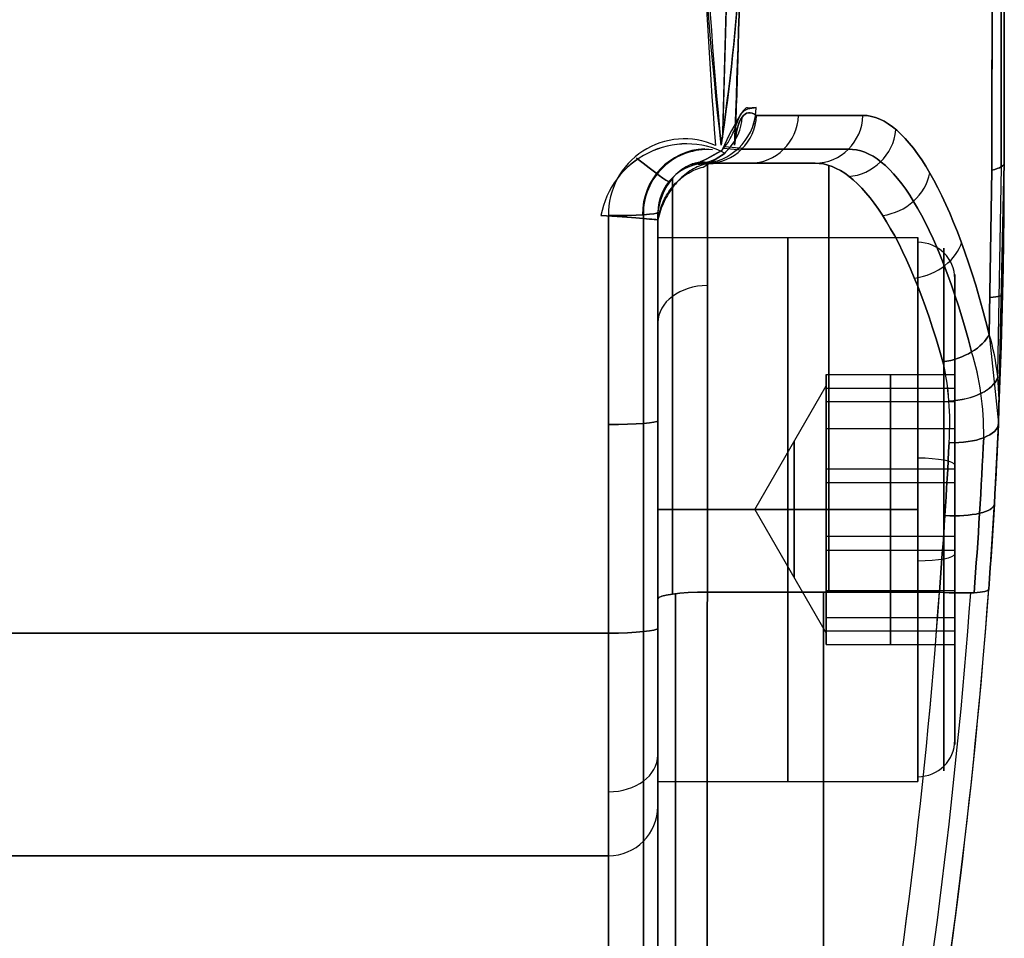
# Model space of a CAD drawing. Extents: x -32 to 144, y -30 to 75.
# Tile 37 of 47: x 134 to 144, y -21 to -12. Entities that reach past the tile are written whole.
import ezdxf

# ---------------------------------------------------------------- set-up
doc = ezdxf.new("R2010")
doc.units = 0
doc.layers.add('DEFAULT', color=7, linetype='CONTINUOUS')

msp = doc.modelspace()

# ---------------------------------------------------------------- linework, layer by layer
at = {"layer": 'DEFAULT'}
for p, q in [((144.1, -13, 0), (144.1, 13, 0)), ((141.3954, -7.5074, -29.835), (141.2543, -12.7439, -29.7019)), ((141.2563, -12.6877, 29.7047), (141.3955, -7.5074, 29.835)), ((141.4203, -12.5399, -28.3461), (141.4329, -12.5153, -28.1119)), ((141.4329, -12.5153, -28.1119), (141.446, -12.4961, -27.8767)), ((141.446, -12.4961, -27.8767), (141.4752, -12.4688, -27.4054)), ((141.4752, -12.4688, -27.4054), (141.5094, -12.4522, -26.934)), ((141.5094, -12.4522, -26.934), (141.5933, -12.4358, -25.9924)), ((141.5933, -12.4358, 25.9924), (141.5099, -12.4424, 26.9172)), ((141.3833, -12.6376, -28.9215), (141.3924, -12.6127, -28.8084)), ((141.3924, -12.6127, -28.8084), (141.4003, -12.5908, -28.6939)), ((141.4003, -12.5908, -28.6939), (141.4073, -12.5716, -28.5785)), ((141.4073, -12.5716, -28.5785), (141.4139, -12.5547, -28.4625)), ((141.4139, -12.5547, -28.4625), (141.4203, -12.5399, -28.3461)), ((141.3418, -12.7329, -29.2483), (141.3508, -12.7149, -29.1954)), ((141.3508, -12.7149, -29.1954), (141.3588, -12.6977, -29.1418)), ((141.3588, -12.6977, -29.1418), (141.3659, -12.6813, -29.0876)), ((141.3659, -12.6813, -29.0876), (141.3723, -12.6659, -29.0328)), ((141.3723, -12.6659, -29.0328), (141.3781, -12.6513, -28.9774)), ((141.3781, -12.6513, -28.9774), (141.3833, -12.6376, -28.9215)), ((141.2732, -12.8383, -29.5138), (141.2846, -12.8238, -29.4796)), ((141.2846, -12.8238, -29.4796), (141.2949, -12.8098, -29.4469)), ((141.2949, -12.8098, -29.4469), (141.3086, -12.7898, -29.3987)), ((141.3086, -12.7898, -29.3987), (141.3209, -12.7702, -29.3495)), ((141.3209, -12.7702, -29.3495), (141.3319, -12.7512, -29.2994)), ((141.3319, -12.7512, -29.2994), (141.3418, -12.7329, -29.2483)), ((141.0573, -13.0387, 29.4654), (141.2801, -12.9003, 29.7089)), ((141.2801, -12.9003, -29.7089), (141.1347, -12.9956, -29.5563)), ((141.2447, -12.8715, -29.6572), (141.2514, -12.8638, -29.6005)), ((141.2514, -12.8638, -29.6005), (141.2548, -12.8599, -29.5722)), ((141.2548, -12.8599, -29.5722), (141.2566, -12.8578, -29.5581)), ((141.2566, -12.8578, -29.5581), (141.2569, -12.8575, -29.5563)), ((141.2569, -12.8574, -29.5559), (141.257, -12.8573, -29.5555)), ((141.2569, -12.8575, -29.5563), (141.2569, -12.8574, -29.5559)), ((141.257, -12.8573, -29.5555), (141.2571, -12.8572, -29.5551)), ((141.2571, -12.8572, -29.5551), (141.2572, -12.8572, -29.5549)), ((141.2572, -12.8571, -29.5546), (141.2573, -12.857, -29.5545)), ((141.2572, -12.8572, -29.5549), (141.2572, -12.8571, -29.5547)), ((141.2572, -12.8571, -29.5547), (141.2572, -12.8571, -29.5546)), ((141.2573, -12.857, -29.5543), (141.2573, -12.8569, -29.5542)), ((141.2573, -12.8569, -29.5542), (141.2574, -12.8569, -29.5541)), ((141.2573, -12.857, -29.5545), (141.2573, -12.857, -29.5544)), ((141.2573, -12.857, -29.5544), (141.2573, -12.857, -29.5543)), ((141.2574, -12.8569, -29.554), (141.2574, -12.8568, -29.5539)), ((141.2574, -12.8568, -29.5539), (141.2575, -12.8568, -29.5538)), ((141.2574, -12.8569, -29.5541), (141.2574, -12.8569, -29.554)), ((141.2575, -12.8568, -29.5538), (141.2575, -12.8567, -29.5537)), ((141.2575, -12.8567, -29.5537), (141.2576, -12.8567, -29.5537)), ((141.2576, -12.8567, -29.5536), (141.2576, -12.8566, -29.5535)), ((141.2576, -12.8566, -29.5535), (141.2577, -12.8566, -29.5534)), ((141.2576, -12.8567, -29.5537), (141.2576, -12.8567, -29.5536)), ((141.2577, -12.8566, -29.5534), (141.2578, -12.8565, -29.5533)), ((141.2578, -12.8564, -29.5531), (141.2579, -12.8563, -29.553)), ((141.2578, -12.8565, -29.5533), (141.2578, -12.8564, -29.5531)), ((141.2579, -12.8563, -29.553), (141.258, -12.8562, -29.5529)), ((141.258, -12.8562, -29.5529), (141.2588, -12.8553, -29.5518)), ((141.2588, -12.8553, -29.5518), (141.2591, -12.855, -29.5513)), ((141.2591, -12.855, -29.5513), (141.2594, -12.8547, -29.5509)), ((141.2594, -12.8547, -29.5509), (141.2595, -12.8545, -29.5507)), ((141.2595, -12.8545, -29.5507), (141.2596, -12.8544, -29.5505)), ((141.2596, -12.8544, -29.5505), (141.2598, -12.8542, -29.5502)), ((141.2598, -12.8542, -29.5502), (141.2599, -12.8541, -29.55)), ((141.2599, -12.8541, -29.55), (141.26, -12.854, -29.5498)), ((141.26, -12.854, -29.5498), (141.2601, -12.8538, -29.5495)), ((141.2601, -12.8538, -29.5495), (141.2602, -12.8537, -29.5493)), ((141.2602, -12.8537, -29.5493), (141.2603, -12.8536, -29.549)), ((141.2603, -12.8536, -29.549), (141.2604, -12.8535, -29.5488)), ((141.2604, -12.8535, -29.5488), (141.2605, -12.8533, -29.5485)), ((141.2605, -12.8533, -29.5485), (141.2608, -12.8531, -29.5479)), ((141.2608, -12.8531, -29.5479), (141.261, -12.8528, -29.5473)), ((141.261, -12.8528, -29.5473), (141.2628, -12.8507, -29.5413)), ((141.2628, -12.8507, -29.5413), (141.2634, -12.85, -29.5396)), ((141.2634, -12.85, -29.5396), (141.2637, -12.8496, -29.5387)), ((141.2637, -12.8496, -29.5387), (141.2649, -12.8483, -29.5356)), ((141.2649, -12.8483, -29.5356), (141.2702, -12.842, -29.5222)), ((141.4369, -12.8679, -25.9762), (141.265, -12.851, -29.5357)), ((141.2702, -12.842, -29.5222), (141.2732, -12.8383, -29.5138)), ((141.4544, -12.8509, 25.978), (141.2785, -12.8351, 29.521)), ((141.1, -13, -25.9419), (140.9479, -13.0063, -27.3829)), ((140.9482, -13.0062, 27.3703), (141.1, -13, 25.9419)), ((141.0162, -13.0297, -29.4686), (140.9975, -13.0378, -29.4553)), ((141.0351, -13.0222, -29.4821), (141.0162, -13.0297, -29.4686)), ((141.0541, -13.0156, -29.4959), (141.0351, -13.0222, -29.4821)), ((141.0733, -13.0098, -29.5099), (141.0541, -13.0156, -29.4959)), ((141.0924, -13.0048, -29.5242), (141.0733, -13.0098, -29.5099)), ((141.1117, -13.0006, -29.5386), (141.0924, -13.0048, -29.5242)), ((141.1, -13, 25.9419), (141.1, -13, 19.7975)), ((141.1, -13, 19.7975), (142.1876, -13, 19.7975)), ((142.1876, -13, -19.7975), (141.1, -13, -19.7975)), ((141.1, -13, -19.7975), (141.1, -13, -25.9419)), ((141.1, -13, 22.8697), (141.5266, -13, 22.8697)), ((141.1, -13, -22.8697), (141.5266, -13, -22.8697)), ((141.1, -13, 29.6048), (141.1, -13, 29.1996)), ((141.1, -13, -29.1999), (141.1, -13, -29.6085)), ((141.131, -12.9973, -29.5532), (141.1117, -13.0006, -29.5386)), ((141.1347, -12.9956, -29.5563), (141.131, -12.9973, -29.5532)), ((141.6438, -13, 22.2342), (141.6438, -13, 19.7975)), ((141.6438, -13, -22.2342), (141.6438, -13, -19.7975)), ((144.0415, -15.6288, -14.8456), (144.1, -13, -14.983)), ((144.1, -13, 14.983), (144.0415, -15.6288, 14.8456)), ((144.1, -13, 14.983), (144.1, -13, -14.983)), ((140.8552, -13.1304, -29.36), (140.8387, -13.1451, -29.3497)), ((140.872, -13.1163, -29.3707), (140.8552, -13.1304, -29.36)), ((140.8568, -13.134, 29.3623), (140.8736, -13.1219, 29.3708)), ((140.8892, -13.1029, -29.3818), (140.872, -13.1163, -29.3707)), ((140.8736, -13.1219, 29.3708), (140.8907, -13.1105, 29.3795)), ((140.9066, -13.0903, -29.3932), (140.8892, -13.1029, -29.3818)), ((140.8907, -13.1105, 29.3795), (140.9082, -13.0997, 29.3884)), ((140.9243, -13.0783, -29.405), (140.9066, -13.0903, -29.3932)), ((140.9082, -13.0997, 29.3884), (140.926, -13.0896, 29.3975)), ((140.9423, -13.0671, -29.4171), (140.9243, -13.0783, -29.405)), ((140.926, -13.0896, 29.3975), (140.9441, -13.0802, 29.4068)), ((140.9605, -13.0566, -29.4295), (140.9423, -13.0671, -29.4171)), ((140.9441, -13.0802, 29.4068), (140.9624, -13.0715, 29.4163)), ((140.9789, -13.0468, -29.4422), (140.9605, -13.0566, -29.4295)), ((140.9624, -13.0715, 29.4163), (140.981, -13.0635, 29.4258)), ((140.9975, -13.0378, -29.4553), (140.9789, -13.0468, -29.4422)), ((140.981, -13.0635, 29.4258), (140.9998, -13.0562, 29.4356)), ((140.9998, -13.0562, 29.4356), (141.0188, -13.0497, 29.4454)), ((141.0188, -13.0497, 29.4454), (141.038, -13.0438, 29.4554)), ((141.038, -13.0438, 29.4554), (141.0573, -13.0387, 29.4654)), ((143.9481, -14.7301, -15.5651), (143.9739, -13.0717, -15.6782)), ((143.9739, -13.0717, 15.6782), (143.9481, -14.7301, 15.5651)), ((144.0682, -13.0364, -15.3362), (144.0298, -15.1273, -15.2085)), ((144.0682, -13.0364, 15.3362), (144.0298, -15.1273, 15.2085)), ((140.7619, -13.2282, -29.3044), (140.7478, -13.2465, -29.2966)), ((140.7503, -13.2353, 29.3091), (140.7642, -13.2191, 29.3159)), ((140.7764, -13.2104, -29.3126), (140.7619, -13.2282, -29.3044)), ((140.7642, -13.2191, 29.3159), (140.7785, -13.2035, 29.323)), ((140.7914, -13.1932, -29.3212), (140.7764, -13.2104, -29.3126)), ((140.7785, -13.2035, 29.323), (140.7933, -13.1884, 29.3304)), ((140.8068, -13.1765, -29.3303), (140.7914, -13.1932, -29.3212)), ((140.7933, -13.1884, 29.3304), (140.8086, -13.1739, 29.338)), ((140.8225, -13.1605, -29.3398), (140.8068, -13.1765, -29.3303)), ((140.8086, -13.1739, 29.338), (140.8242, -13.16, 29.3459)), ((140.8387, -13.1451, -29.3497), (140.8225, -13.1605, -29.3398)), ((140.8242, -13.16, 29.3459), (140.8403, -13.1467, 29.354)), ((140.8403, -13.1467, 29.354), (140.8568, -13.134, 29.3623)), ((140.6777, -13.3424, 29.274), (140.6884, -13.3235, 29.2791)), ((140.6961, -13.325, -29.2704), (140.6845, -13.3458, -29.265)), ((140.6884, -13.3235, 29.2791), (140.6997, -13.3049, 29.2845)), ((140.7083, -13.3047, -29.2762), (140.6961, -13.325, -29.2704)), ((140.6997, -13.3049, 29.2845), (140.7116, -13.2868, 29.2902)), ((140.7209, -13.2848, -29.2825), (140.7083, -13.3047, -29.2762)), ((140.7116, -13.2868, 29.2902), (140.724, -13.2692, 29.2962)), ((140.7341, -13.2654, -29.2894), (140.7209, -13.2848, -29.2825)), ((140.724, -13.2692, 29.2962), (140.7369, -13.252, 29.3025)), ((140.7478, -13.2465, -29.2966), (140.7341, -13.2654, -29.2894)), ((140.7369, -13.252, 29.3025), (140.7503, -13.2353, 29.3091)), ((140.6328, -13.4427, 29.2533), (140.6405, -13.422, 29.2568)), ((140.6405, -13.422, 29.2568), (140.6489, -13.4016, 29.2606)), ((140.6528, -13.4105, -29.252), (140.6434, -13.4327, -29.2487)), ((140.6489, -13.4016, 29.2606), (140.6579, -13.3815, 29.2648)), ((140.6628, -13.3885, -29.2558), (140.6528, -13.4105, -29.252)), ((140.6579, -13.3815, 29.2648), (140.6675, -13.3618, 29.2692)), ((140.6734, -13.367, -29.2602), (140.6628, -13.3885, -29.2558)), ((140.6675, -13.3618, 29.2692), (140.6777, -13.3424, 29.274)), ((140.6845, -13.3458, -29.265), (140.6734, -13.367, -29.2602)), ((140.6, -13.5, 19.7975), (140.6, -13.5, 29.3238)), ((140.6, -13.5, -29.3238), (140.6, -13.5, -19.7975)), ((140.6, -20.7037, -21.2462), (140.6, -13.5, -21.2462)), ((140.6, -20.7038, 21.2462), (140.6, -13.5, 21.2462)), ((140.6034, -13.5499, 29.2411), (140.608, -13.528, 29.2429)), ((140.6116, -13.5246, -29.2406), (140.6052, -13.5482, -29.2399)), ((140.608, -13.528, 29.2429), (140.6132, -13.5064, 29.245)), ((140.6186, -13.5013, -29.2418), (140.6116, -13.5246, -29.2406)), ((140.6132, -13.5064, 29.245), (140.6191, -13.4849, 29.2474)), ((140.6263, -13.4782, -29.2436), (140.6186, -13.5013, -29.2418)), ((140.6191, -13.4849, 29.2474), (140.6256, -13.4637, 29.2502)), ((140.6256, -13.4637, 29.2502), (140.6328, -13.4427, 29.2533)), ((140.6345, -13.4553, -29.2458), (140.6263, -13.4782, -29.2436)), ((140.6434, -13.4327, -29.2487), (140.6345, -13.4553, -29.2458)), ((140.6052, -13.5482, -29.2399), (140.5994, -13.5719, -29.2397)), ((140.5994, -13.5719, 29.2397), (140.6034, -13.5499, 29.2411)), ((140.6, -13.75, -26.8328), (143.225, -13.75, -26.8328)), ((143.6, -15.2272, -26.8328), (143.6, -14.125, -26.8328)), ((143.9481, -14.7301, 15.5651), (144.0415, -15.6288, 14.8456)), ((142.3, -15.4085, -25.8883), (142.3, -15.1363, -27.3058)), ((142.3, -15.1363, -27.3058), (143.6, -15.1363, -27.3058)), ((142.3, -15.1363, -27.3058), (142.3, -16.2278, -28.2503)), ((142.95, -15.4085, -25.8883), (142.95, -15.1363, -27.3058)), ((142.95, -15.1363, -27.3058), (142.95, -16.2278, -28.2503)), ((143.6, -15.1363, -27.3058), (143.6, -15.4085, -25.8883)), ((143.6, -16.2278, -28.2503), (143.6, -15.1363, -27.3058)), ((141.5783, -16.5, -26.8328), (142.3, -15.25, -26.8328)), ((142.3, -15.2724, -26.5971), (143.6, -15.2724, -26.5971)), ((142.3, -16.7722, -25.4153), (142.3, -15.4085, -25.8883)), ((142.3, -15.4085, -25.8883), (143.6, -15.4085, -25.8883)), ((142.95, -16.7722, -25.4153), (142.95, -15.4085, -25.8883)), ((143.6, -15.4085, -25.8883), (143.6, -16.7722, -25.4153)), ((142.3, -15.6821, -27.778), (143.6, -15.6821, -27.778)), ((142.3, -16.0904, -25.6518), (143.6, -16.0904, -25.6518)), ((142.3, -16.2278, -28.2503), (143.6, -16.2278, -28.2503)), ((142.3, -16.2278, -28.2503), (142.3, -17.5915, -27.7773)), ((142.95, -16.2278, -28.2503), (142.95, -17.5915, -27.7773)), ((143.6, -17.5915, -27.7773), (143.6, -16.2278, -28.2503)), ((140.6, -16.5, -24.0828), (143.225, -16.5, -24.0828)), ((143.225, -16.5, -29.5828), (140.6, -16.5, -29.5828)), ((141.5783, -16.5, -26.8328), (142.3, -16.5, -28.0828)), ((141.5783, -16.5, -26.8328), (142.3, -16.5, -25.5828)), ((141.5783, -16.5, -26.8328), (142.3, -17.75, -26.8328)), ((143.6, -16.5, -29.2078), (143.6, -16.5, -28.1559)), ((143.6, -16.5, -25.5098), (143.6, -16.5, -24.4578)), ((143.6, -16.7722, -25.4153), (142.3, -16.7722, -25.4153)), ((142.3, -17.8637, -26.3598), (142.3, -16.7722, -25.4153)), ((142.95, -17.8637, -26.3598), (142.95, -16.7722, -25.4153)), ((143.6, -16.7722, -25.4153), (143.6, -17.8637, -26.3598)), ((142.3, -16.9096, -28.0138), (143.6, -16.9096, -28.0138)), ((141.1, -17.3349, -14.8419), (143.4442, -17.3349, -14.8419)), ((143.4442, -17.3349, 14.8419), (141.1, -17.3349, 14.8419)), ((142.3, -17.3179, -25.8876), (143.6, -17.3179, -25.8876)), ((142.3, -17.5915, -27.7773), (143.6, -17.5915, -27.7773)), ((142.3, -17.5915, -27.7773), (142.3, -17.8637, -26.3598)), ((142.95, -17.5915, -27.7773), (142.95, -17.8637, -26.3598)), ((143.6, -17.8637, -26.3598), (143.6, -17.5915, -27.7773)), ((140.1, -17.7494, -29.4875), (109.1, -17.7494, -29.4875)), ((113.1, -17.7494, 29.4875), (140.1, -17.7494, 29.4875)), ((142.3, -17.7276, -27.0686), (143.6, -17.7276, -27.0686)), ((143.6, -18.875, -26.8328), (143.6, -17.7728, -26.8328)), ((142.3, -17.8637, -26.3598), (143.6, -17.8637, -26.3598)), ((140.6, -19.25, -26.8328), (143.225, -19.25, -26.8328)), ((140.6, -19.5, -24.5), (140.6, -19.5, -27)), ((140.6, -19.5, 27), (140.6, -19.5, 24.5)), ((140.1, -20, -27), (109.1, -20, -27)), ((109.1, -20, -24.5), (140.1, -20, -24.5)), ((109.1, -20, -25.75), (140.1, -20, -25.75)), ((113.1, -20, 27), (140.1, -20, 27)), ((113.1, -20, 24.5), (140.1, -20, 24.5)), ((113.1, -20, 25.75), (140.1, -20, 25.75)), ((140.1, -20, 24.5), (140.1, -20, 27)), ((140.1, -20, -24.5), (140.1, -20, -27))]:
    msp.add_line(p, q, dxfattribs=at)
at = {"layer": 'DEFAULT', "extrusion": (0.999853, 1.09631e-15, -0.017161)}
msp.add_arc((0, -114.5861, 143.6836), 133.3748, 84.375568, 95.624432, dxfattribs=at)
at = {"layer": 'DEFAULT', "extrusion": (0.999991, -2.17142e-15, -0.004273)}
msp.add_arc((0, -113.5278, 144.0014), 130.1342, 84.250645, 95.749355, dxfattribs=at)
at = {"layer": 'DEFAULT', "extrusion": (0.999991, -2.18481e-15, 0.004273)}
msp.add_arc((0, 113.5278, 144.0014), 130.1342, 264.250645, 275.749355, dxfattribs=at)
at = {"layer": 'DEFAULT', "extrusion": (1, 0, 0)}
for centre, radius, start, end in [((0, -111.064, 144.1), 126.7157, 84.111557, 95.888443), ((0, 111.064, 144.1), 126.7157, 264.111557, 275.888443), ((-18, 19.7975, 141.1), 5, 277.64395, 0), ((-18, -19.7975, 142.3279), 5, 5.64097, 82.35605), ((-18, 19.7975, 142.3281), 5, 277.64395, 354.35297), ((-7.5, 72.75, 140.4536), 102.6036, 264.275189, 266.635968), ((-18, -19.7975, 140.6), 4.5, 0, 82.35605), ((-16.5, -26.8328, 140.6), 2.75, 270, 90), ((-16.5, -26.8328, 141.9125), 2.75, 270, 90), ((-16.5, -26.8328, 143.6), 2.375, 280.87106, 100.87106), ((-16.5, -26.8328, 140.6), 1.75, 270, 90), ((-16.5, -26.8328, 142.3), 1.25, 270, 90), ((-16.5, -26.8328, 141.9758), 0.6885, 270, 90), ((-16.5, -26.8328, 140.6), 2.75, 90, 270), ((-16.5, -26.8328, 140.6), 1.75, 90, 270), ((-16.5, -26.8328, 141.9125), 2.75, 90, 270), ((-16.5, -26.8328, 141.9758), 0.6885, 90, 270), ((-16.5, -26.8328, 142.3), 1.25, 90, 270), ((-0.0126, 114.2522, 140.6), 130.7511, 257.040479, 262.357483), ((-0.0126, -114.2522, 140.6), 130.7511, 97.642517, 102.959521), ((0, -114.3214, 140.7774), 130.4395, 97.643947, 103.05496), ((0, 114.3214, 142.2721), 130.3214, 258.76259, 262.356053), ((0, -114.3214, 142.2721), 130.3214, 97.643947, 101.237782), ((-17.5, -27, 140.6), 2, 180, 264.27519), ((-17.5, 27, 140.6), 2, 95.72481, 180), ((-17.5, -27, 140.1), 2.5, 180, 264.27519), ((-24.5, -24.5, 140.6), 5, 360, 90), ((-24.5, 24.5, 140.6), 5, 270, 360), ((-24.5, -24.5, 140.1), 4.5, 360, 90), ((-24.5, 24.5, 140.1), 4.5, 270, 0)]:
    msp.add_arc(centre, radius, start, end, dxfattribs=at)
at = {"layer": 'DEFAULT', "extrusion": (0.999846, 1.7769e-05, 0.017523)}
msp.add_arc((-0.0086, 114.4112, 143.6768), 133.252, 264.372956, 270.002577, dxfattribs=at)
at = {"layer": 'DEFAULT', "extrusion": (0.802948, 0.011978, -0.595929)}
msp.add_arc((-10.3978, 88.1434, 130.9603), 28.3211, 260.80855, 271.61401, dxfattribs=at)
at = {"layer": 'DEFAULT', "extrusion": (-0.466687, 0.009006, 0.884377)}
msp.add_arc((4.7755, 158.8657, -92.413), 48.0455, 270.00278, 276.35791, dxfattribs=at)
at = {"layer": 'DEFAULT', "extrusion": (0.467683, -0.008962, 0.883851)}
msp.add_arc((-4.7944, -158.8628, 92.5375), 48.1473, 90.00273, 96.34441, dxfattribs=at)
at = {"layer": 'DEFAULT', "extrusion": (0.802717, 0.000100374, 0.59636)}
msp.add_arc((-8.2745, -88.3187, 131.0927), 28.3097, 88.46806, 99.26833, dxfattribs=at)
at = {"layer": 'DEFAULT', "extrusion": (0.993862, -0.024755, 0.107818)}
msp.add_arc((-5.7354, 45.603, 144.023), 31.5893, 263.53147, 273.17881, dxfattribs=at)
at = {"layer": 'DEFAULT', "extrusion": (0.993876, -0.024759, -0.10769)}
msp.add_arc((-5.7362, -45.5755, 144.0212), 31.5434, 86.81413, 96.47555, dxfattribs=at)
at = {"layer": 'DEFAULT', "extrusion": (0.837401, -0.010508, -0.546487)}
msp.add_arc((-7.9714, 39.9897, 134.6457), 12.7702, 87.23252, 103.91804, dxfattribs=at)
at = {"layer": 'DEFAULT', "extrusion": (0.836359, -0.010157, 0.548088)}
msp.add_arc((-8.0393, -40.352, 134.5415), 12.6634, 256.01212, 272.73097, dxfattribs=at)
at = {"layer": 'DEFAULT', "extrusion": (0.941166, 7.57571e-13, 0.337943)}
msp.add_arc((0, 54.1988, 123.111), 130.3214, 264.375795, 264.783126, dxfattribs=at)
at = {"layer": 'DEFAULT', "extrusion": (0.941166, 5.58972e-13, -0.337944)}
msp.add_arc((0, -54.1988, 123.111), 130.3214, 95.216943, 95.623036, dxfattribs=at)
at = {"layer": 'DEFAULT', "extrusion": (0.938524, -0.343217, 0.037072)}
msp.add_arc((29.7533, 21.9379, 138.0788), 7.1643, 359.00291, 21.4272, dxfattribs=at)
at = {"layer": 'DEFAULT', "extrusion": (0.054893, 0.011015, 0.998431)}
msp.add_arc((-39.9986, -137.0793, -20.155), 0.4997, 174.94195, 256.09217, dxfattribs=at)
at = {"layer": 'DEFAULT', "extrusion": (-0.054893, -0.011015, 0.998431)}
msp.add_arc((39.9986, 137.0793, 20.155), 0.4997, 354.98296, 76.09616, dxfattribs=at)
at = {"layer": 'DEFAULT', "extrusion": (0.101471, 0.000297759, 0.994838)}
msp.add_arc((-12.8456, -142.8896, -11.4943), 0.5735, 187.60827, 269.43581, dxfattribs=at)
at = {"layer": 'DEFAULT', "extrusion": (-0.101471, -0.000297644, 0.994838)}
msp.add_arc((12.8454, 142.8896, 11.4943), 0.5734, 7.60676, 89.43549, dxfattribs=at)
at = {"layer": 'DEFAULT', "extrusion": (-0.101165, -1.64692e-13, 0.99487)}
msp.add_arc((12.5, 143.0005, 11.5345), 0.5, 360, 88.03962, dxfattribs=at)
at = {"layer": 'DEFAULT', "extrusion": (0.101165, 2.05288e-14, 0.99487)}
msp.add_arc((-12.5, -143.0005, -11.5345), 0.5, 180, 268.03962, dxfattribs=at)
at = {"layer": 'DEFAULT', "extrusion": (0.964166, 0.253242, 0.079068)}
msp.add_arc((-60.2879, 16.4007, 135.4085), 12.257, 355.00713, 12.3063, dxfattribs=at)
at = {"layer": 'DEFAULT', "extrusion": (0.964076, 0.253577, -0.079091)}
msp.add_arc((-60.3481, -16.3985, 135.3922), 12.2705, 347.70491, 4.9848, dxfattribs=at)
at = {"layer": 'DEFAULT', "extrusion": (-0.174039, 1.59733e-12, 0.984739)}
msp.add_arc((12.5, 143.3469, -2.1199), 0.5, 359.9999, 88.0395, dxfattribs=at)
at = {"layer": 'DEFAULT', "extrusion": (0.174039, -1.87549e-12, 0.984739)}
msp.add_arc((-12.5, -143.3469, 2.1199), 0.5, 179.9999, 268.0395, dxfattribs=at)
at = {"layer": 'DEFAULT', "extrusion": (6.90927e-12, 1, 8.34743e-13)}
msp.add_arc((-183.1116, 30.2097, -12.5171), 41.7281, 345.72521, 354.19959, dxfattribs=at)
at = {"layer": 'DEFAULT', "extrusion": (-5.7437e-16, 1, 3.78671e-13)}
msp.add_arc((-183.1116, -30.2097, -12.5171), 41.7281, 5.80041, 14.27479, dxfattribs=at)
at = {"layer": 'DEFAULT', "extrusion": (-0.246474, -3.97423e-14, 0.969149)}
msp.add_arc((12.5, 142.6806, -15.8588), 0.5, 360, 88.03962, dxfattribs=at)
at = {"layer": 'DEFAULT', "extrusion": (0.246474, -1.67785e-14, 0.969149)}
msp.add_arc((-12.5, -142.6806, 15.8588), 0.5, 180, 268.03962, dxfattribs=at)
at = {"layer": 'DEFAULT', "extrusion": (0.96532, 0.053956, 0.255435)}
msp.add_arc((-26.209, -16.8674, 142.137), 5.7499, 307.10192, 359.19376, dxfattribs=at)
at = {"layer": 'DEFAULT', "extrusion": (0.965356, 0.054452, -0.255193)}
msp.add_arc((-26.2819, 16.8282, 142.1311), 5.7504, 0.81609, 52.90316, dxfattribs=at)
at = {"layer": 'DEFAULT', "extrusion": (0.000290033, -0.055682, 0.998449)}
msp.add_arc((140.7944, -12.5705, 30.5707), 0.7668, 65.3412, 180.42386, dxfattribs=at)
at = {"layer": 'DEFAULT', "extrusion": (-0.000295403, 0.05569, 0.998448)}
msp.add_arc((-140.7932, 12.5839, -30.5715), 0.7669, 245.35083, 0.40329, dxfattribs=at)
at = {"layer": 'DEFAULT', "extrusion": (-0.262045, 0.221552, 0.93928)}
msp.add_arc((-82.3614, 116.259, -22.7404), 0.5, 41.99119, 126.41835, dxfattribs=at)
at = {"layer": 'DEFAULT', "extrusion": (0.262045, -0.221552, 0.93928)}
msp.add_arc((82.3614, -116.259, 22.7404), 0.5, 221.99119, 306.41835, dxfattribs=at)
at = {"layer": 'DEFAULT', "extrusion": (0.16827, -0.168414, 0.971248)}
msp.add_arc((89.9952, -99.0275, 54.8005), 0.8666, 16.81038, 125.44362, dxfattribs=at)
at = {"layer": 'DEFAULT', "extrusion": (-0.168621, 0.169147, 0.971059)}
msp.add_arc((-90.1182, 98.8863, -54.854), 0.8671, 196.9185, 305.46108, dxfattribs=at)
at = {"layer": 'DEFAULT', "extrusion": (-0.002827, 0.070985, 0.997473)}
msp.add_arc((-140.4524, 16.9558, -30.9665), 0.6563, 270.20985, 358.76855, dxfattribs=at)
at = {"layer": 'DEFAULT', "extrusion": (0.002085, -0.071534, 0.997436)}
msp.add_arc((140.6474, -15.4444, 30.8607), 0.6474, 83.94276, 179.43117, dxfattribs=at)
at = {"layer": 'DEFAULT', "extrusion": (-0.544157, 0.838716, 0.021158)}
msp.add_arc((-116.6499, 29.612, -87.0274), 5.501, 355.89485, 20.13524, dxfattribs=at)
at = {"layer": 'DEFAULT', "extrusion": (-0.544361, 0.83858, -0.021338)}
msp.add_arc((-116.6087, -29.6323, -87.0491), 5.4811, 339.83453, 4.03164, dxfattribs=at)
at = {"layer": 'DEFAULT', "extrusion": (1.99417e-12, 1, 3.52683e-13)}
msp.add_arc((-183.1114, 30.2096, -12.8595), 41.8801, 345.72521, 354.19959, dxfattribs=at)
at = {"layer": 'DEFAULT', "extrusion": (-5.35523e-14, 1, 8.60446e-15)}
msp.add_arc((-183.1114, -30.2096, -12.8595), 41.8801, 5.80041, 14.27479, dxfattribs=at)
at = {"layer": 'DEFAULT', "extrusion": (0.963127, 0.05293, 0.263788)}
msp.add_arc((-26.1245, -18.1472, 141.8334), 5.4635, 307.82115, 359.71403, dxfattribs=at)
at = {"layer": 'DEFAULT', "extrusion": (0.963127, 0.05293, -0.263788)}
msp.add_arc((-26.1245, 18.1472, 141.8334), 5.4635, 0.28597, 52.17885, dxfattribs=at)
at = {"layer": 'DEFAULT', "extrusion": (0.628094, 0.777063, -0.040877)}
msp.add_arc((-117.2217, -26.1377, 79.3337), 0.5, 180.7694, 258.89341, dxfattribs=at)
at = {"layer": 'DEFAULT', "extrusion": (0.628094, 0.777063, 0.040877)}
msp.add_arc((-117.2217, 26.1377, 79.3337), 0.5, 101.10534, 179.22641, dxfattribs=at)
at = {"layer": 'DEFAULT', "extrusion": (-0.614923, 0.178664, 0.768081)}
msp.add_arc((-26.3802, 125.879, -66.3471), 0.5177, 178.34178, 282.88093, dxfattribs=at)
at = {"layer": 'DEFAULT', "extrusion": (0.61824, -0.185244, 0.763848)}
msp.add_arc((27.5428, -125.2666, 67.0265), 0.5172, 358.63346, 103.32276, dxfattribs=at)
at = {"layer": 'DEFAULT'}
for centre, radius, start, end in [((141.1, -13.5, 19.7975), 0.5, 90, 180), ((141.1, -13.5, -19.7975), 0.5, 90, 180), ((141.1, -13.5, 24.727), 0.5, 90, 180), ((141.1, -13.5, -24.727), 0.5, 90, 180), ((85.05, -13, 0), 59.05, 343.631714, 0), ((140.1, -19.5, -27), 0.5, 270, 0), ((140.1, -19.5, -24.5), 0.5, 270, 360), ((140.1, -19.5, 24.5), 0.5, 270, 0), ((140.1, -19.5, 27), 0.5, 270, 0), ((140.1, -19.5, -25.75), 0.5, 270, 0), ((140.1, -19.5, 25.75), 0.5, 270, 0)]:
    msp.add_arc(centre, radius, start, end, dxfattribs=at)
at = {"layer": 'DEFAULT', "extrusion": (-0.053638, 0.998559, -0.001832)}
msp.add_arc((-154.3996, -27.6095, -20.502), 14.2932, 351.61354, 6.54817, dxfattribs=at)
at = {"layer": 'DEFAULT', "extrusion": (-0.053614, 0.99856, 0.001831)}
msp.add_arc((-154.4087, 27.6094, -20.4987), 14.3018, 353.45632, 8.38198, dxfattribs=at)
at = {"layer": 'DEFAULT', "extrusion": (0, 1, 0)}
for centre, start, end in [((-183.1109, 30.2096, -13), 345.72521, 354.19959), ((-183.1109, -30.2096, -13), 5.80041, 14.27479)]:
    msp.add_arc(centre, 42.2271, start, end, dxfattribs=at)
at = {"layer": 'DEFAULT', "extrusion": (1, 1.11675e-14, 9.76887e-15)}
msp.add_arc((-18, -19.7975, 141.1), 5, 0, 82.35605, dxfattribs=at)
at = {"layer": 'DEFAULT', "extrusion": (0.958484, 0.06129, 0.278481)}
msp.add_arc((-27.4298, -20.1852, 141.001), 5.3834, 307.74621, 359.09322, dxfattribs=at)
at = {"layer": 'DEFAULT', "extrusion": (0.958484, 0.06129, -0.278481)}
msp.add_arc((-27.4298, 20.1852, 141.001), 5.3834, 0.90678, 52.25379, dxfattribs=at)
at = {"layer": 'DEFAULT', "extrusion": (-1.94932e-13, 0.994723, -0.102593)}
msp.add_arc((-142.1, -16.2377, -11.3942), 2, 180, 200.45434, dxfattribs=at)
at = {"layer": 'DEFAULT', "extrusion": (-2.50853e-11, 0.994723, 0.102593)}
msp.add_arc((-142.1, 16.2377, -11.3942), 2, 159.54566, 180, dxfattribs=at)
at = {"layer": 'DEFAULT', "extrusion": (-0.259812, 0.431774, 0.863753)}
msp.add_arc((-115.6736, 82.044, -27.7914), 0.5, 62.53697, 142.85405, dxfattribs=at)
at = {"layer": 'DEFAULT', "extrusion": (0.259812, -0.431774, 0.863753)}
msp.add_arc((115.6736, -82.044, 27.7914), 0.5, 242.53697, 322.85405, dxfattribs=at)
at = {"layer": 'DEFAULT', "extrusion": (1, -1.79465e-14, 3.34239e-14)}
msp.add_arc((-18, 19.7975, 140.7464), 4.8536, 277.64395, 360, dxfattribs=at)
at = {"layer": 'DEFAULT', "extrusion": (1, 1.17117e-14, -1.33885e-14)}
msp.add_arc((-18, -19.7975, 140.7464), 4.8536, 0, 82.35605, dxfattribs=at)
at = {"layer": 'DEFAULT', "extrusion": (5.60856e-14, 0.998277, 0.05868)}
msp.add_arc((-140.1, 30.0655, -11.756), 0.5, 90, 180, dxfattribs=at)
at = {"layer": 'DEFAULT', "extrusion": (9.85016e-15, 0.998277, -0.05868)}
msp.add_arc((-140.1, -30.0655, -11.756), 0.5, 180, 270, dxfattribs=at)
at = {"layer": 'DEFAULT', "extrusion": (1, -1.03426e-13, 1.30125e-12)}
msp.add_arc((-7.5, -72.75, 140.4536), 102.6036, 93.364032, 95.724811, dxfattribs=at)
at = {"layer": 'DEFAULT', "extrusion": (1, -2.07567e-13, 2.6115e-12)}
msp.add_arc((-7.5, -72.75, 140.6), 102.25, 93.364032, 95.724811, dxfattribs=at)
at = {"layer": 'DEFAULT', "extrusion": (1, -2.07567e-13, -2.6115e-12)}
msp.add_arc((-7.5, 72.75, 140.6), 102.25, 264.275189, 266.635968, dxfattribs=at)
at = {"layer": 'DEFAULT', "extrusion": (1, 6.31594e-15, 7.22022e-15)}
msp.add_arc((-18, 19.7975, 140.6), 4.5, 277.64395, 360, dxfattribs=at)
at = {"layer": 'DEFAULT', "extrusion": (0.066477, 0.997756, 0.007943)}
msp.add_arc((-140.5524, -29.145, -4.427), 0.6412, 185.4139, 264.42056, dxfattribs=at)
at = {"layer": 'DEFAULT', "extrusion": (0.066477, 0.997756, -0.007943)}
msp.add_arc((-140.5524, 29.145, -4.427), 0.6412, 95.57944, 174.5861, dxfattribs=at)
at = {"layer": 'DEFAULT', "extrusion": (1, -1.01777e-13, 1.28051e-12)}
msp.add_arc((-7.5, -72.75, 140.1), 102.75, 93.364032, 95.724811, dxfattribs=at)
at = {"layer": 'DEFAULT', "extrusion": (1, 1.04585e-15, 1.31584e-14)}
msp.add_arc((-7.5, 72.75, 140.1), 102.75, 264.275189, 266.635968, dxfattribs=at)
at = {"layer": 'DEFAULT', "extrusion": (1, -9.96755e-15, -9.48447e-16)}
msp.add_arc((-16.5, -26.8328, 143.225), 2.75, 280.87106, 90, dxfattribs=at)
at = {"layer": 'DEFAULT', "extrusion": (1, 1.26022e-14, -8.54164e-15)}
for start, end in [(280.87106, 100.87106), (100.87106, 280.87106)]:
    msp.add_arc((-16.5, -26.8328, 143.4902), 2.6402, start, end, dxfattribs=at)
at = {"layer": 'DEFAULT', "extrusion": (-0.235269, 0.622798, 0.746171)}
msp.add_arc((-129.0918, 58.2112, -30.1286), 0.5, 74.25819, 150.36258, dxfattribs=at)
at = {"layer": 'DEFAULT', "extrusion": (0.235269, -0.622798, 0.746171)}
msp.add_arc((129.0918, -58.2112, 30.1286), 0.5, 254.25819, 330.36258, dxfattribs=at)
at = {"layer": 'DEFAULT', "extrusion": (2.8188e-14, -0.188599, 0.982054)}
msp.add_arc((143.225, -18.8895, -23.2394), 0.375, 360, 90, dxfattribs=at)
at = {"layer": 'DEFAULT', "extrusion": (4.75756e-15, 0.658401, 0.752667)}
msp.add_arc((-141.1, 22.0827, 3.0497), 0.5, 270, 0, dxfattribs=at)
at = {"layer": 'DEFAULT', "extrusion": (1.64839e-14, -0.658401, 0.752667)}
msp.add_arc((141.1, -22.0827, -3.0497), 0.5, 90, 180, dxfattribs=at)
at = {"layer": 'DEFAULT', "extrusion": (0.022393, 0.998315, -0.053525)}
msp.add_arc((-142.3701, -15.455, -10.2768), 2, 179.99997, 200.48594, dxfattribs=at)
at = {"layer": 'DEFAULT', "extrusion": (0.022393, 0.998315, 0.053526)}
msp.add_arc((-142.3701, 15.4551, -10.2768), 2, 159.51406, 180.00003, dxfattribs=at)
at = {"layer": 'DEFAULT', "extrusion": (-0.185276, 0.787444, -0.587882)}
msp.add_arc((-136.2972, -40.1865, -29.1189), 0.5, 205.61436, 277.87515, dxfattribs=at)
at = {"layer": 'DEFAULT', "extrusion": (-0.185276, 0.787444, 0.587882)}
msp.add_arc((-136.2972, 40.1865, -29.1189), 0.5, 82.12485, 154.38564, dxfattribs=at)
at = {"layer": 'DEFAULT', "extrusion": (-0.616879, 0.451865, 0.644421)}
msp.add_arc((-70.092, 67.0523, -105.485), 3.4282, 134.85595, 154.25266, dxfattribs=at)
at = {"layer": 'DEFAULT', "extrusion": (0.614324, -0.453285, 0.645863)}
msp.add_arc((70.5307, -67.0992, 105.1606), 3.418, 314.95548, 334.41023, dxfattribs=at)
at = {"layer": 'DEFAULT', "extrusion": (0.610727, -0.382452, 0.693357)}
msp.add_arc((60.8327, -76.967, 104.4234), 3.2863, 311.27219, 329.71711, dxfattribs=at)
at = {"layer": 'DEFAULT', "extrusion": (-0.610061, 0.382822, 0.693738)}
msp.add_arc((-60.9337, 76.9685, -104.3393), 3.3093, 131.37448, 149.69039, dxfattribs=at)
at = {"layer": 'DEFAULT', "extrusion": (-0.603809, 0.379819, 0.700823)}
msp.add_arc((-61.1562, 77.7083, -103.4018), 3.0773, 127.62917, 145.49938, dxfattribs=at)
at = {"layer": 'DEFAULT', "extrusion": (0.604487, -0.379513, 0.700404)}
msp.add_arc((61.062, -77.701, 103.4879), 3.0539, 307.52529, 325.53352, dxfattribs=at)
at = {"layer": 'DEFAULT', "extrusion": (-0.052499, 0.854405, -0.516949)}
msp.add_arc((-142.3421, -25.2886, -12.6727), 0.4998, 190.98849, 271.85808, dxfattribs=at)
at = {"layer": 'DEFAULT', "extrusion": (-0.052519, 0.853628, 0.518229)}
msp.add_arc((-142.3403, 25.3131, -12.6406), 0.4999, 88.14309, 168.91613, dxfattribs=at)
at = {"layer": 'DEFAULT', "extrusion": (-9.82503e-15, 0.996856, 0.079232)}
msp.add_arc((-140.1, 30.323, -13.2405), 0.5, 90, 180, dxfattribs=at)
at = {"layer": 'DEFAULT', "extrusion": (2.72136e-14, 0.996856, -0.079232)}
msp.add_arc((-140.1, -30.323, -13.2405), 0.5, 180, 270, dxfattribs=at)
at = {"layer": 'DEFAULT', "extrusion": (0.04009, 0.899624, -0.434822)}
msp.add_arc((-144.0944, -17.3694, -1.8303), 0.5, 180, 268.88993, dxfattribs=at)
at = {"layer": 'DEFAULT', "extrusion": (0.04009, 0.899624, 0.434822)}
msp.add_arc((-144.0944, 17.3694, -1.8303), 0.5, 91.11007, 180, dxfattribs=at)
at = {"layer": 'DEFAULT', "extrusion": (0.993184, -0.08284, -0.081998)}
msp.add_arc((-6.0046, -7.907, 145.5716), 5.5367, 64.28184, 82.48448, dxfattribs=at)
at = {"layer": 'DEFAULT', "extrusion": (0.993184, -0.08284, 0.081998)}
msp.add_arc((-6.0046, 7.907, 145.5716), 5.5367, 277.51552, 295.71816, dxfattribs=at)
at = {"layer": 'DEFAULT', "extrusion": (0.993002, -0.085504, -0.081463)}
msp.add_arc((-5.6054, -7.9524, 145.4687), 5.1413, 64.25195, 82.57281, dxfattribs=at)
at = {"layer": 'DEFAULT', "extrusion": (0.993002, -0.085504, 0.081463)}
msp.add_arc((-5.6054, 7.9524, 145.4687), 5.1413, 277.42719, 295.74805, dxfattribs=at)
at = {"layer": 'DEFAULT', "extrusion": (0.99183, -0.09102, -0.089379)}
msp.add_arc((-4.809, -6.7914, 145.1766), 4.9612, 64.07835, 82.40932, dxfattribs=at)
at = {"layer": 'DEFAULT', "extrusion": (0.99183, -0.09102, 0.089379)}
msp.add_arc((-4.809, 6.7914, 145.1766), 4.9612, 277.59069, 295.92165, dxfattribs=at)
at = {"layer": 'DEFAULT', "extrusion": (1, -1.19403e-13, 6.78938e-13)}
msp.add_arc((-16.5, -26.8328, 143.225), 2.75, 270, 280.87106, dxfattribs=at)
at = {"layer": 'DEFAULT', "extrusion": (4.76947e-14, 0.982054, 0.188599)}
msp.add_arc((-143.225, -25.6144, -21.2645), 0.375, 180, 270, dxfattribs=at)
at = {"layer": 'DEFAULT', "extrusion": (1, -1.17523e-14, -2.25698e-15)}
msp.add_arc((-16.5, -26.8328, 143.6), 2.375, 100.87106, 280.87106, dxfattribs=at)
at = {"layer": 'DEFAULT', "extrusion": (1, 1.07551e-14, 6.23776e-15)}
msp.add_arc((-16.5, -26.8328, 143.225), 2.75, 100.87106, 270, dxfattribs=at)
at = {"layer": 'DEFAULT', "extrusion": (1, 2.2206e-14, -1.38518e-12)}
msp.add_arc((-16.5, -26.8328, 143.225), 2.75, 90, 100.87106, dxfattribs=at)
at = {"layer": 'DEFAULT', "extrusion": (0.055998, 0.956178, -0.28738)}
msp.add_arc((-144.2146, -16.2158, -3.4866), 0.5, 179.9845, 269.03997, dxfattribs=at)
at = {"layer": 'DEFAULT', "extrusion": (0.055998, 0.956178, 0.28738)}
msp.add_arc((-144.2146, 16.2158, -3.4866), 0.5, 90.96003, 180.0155, dxfattribs=at)
at = {"layer": 'DEFAULT', "extrusion": (4.45677e-14, 0.982054, 0.188599)}
msp.add_arc((-143.225, -20.8644, -21.2645), 0.375, 90, 180, dxfattribs=at)
at = {"layer": 'DEFAULT', "extrusion": (-0.405121, -0.091925, 0.90963)}
msp.add_arc((30.7756, 76.7811, -43.6737), 56.322, 58.54919, 71.41286, dxfattribs=at)
at = {"layer": 'DEFAULT', "extrusion": (0.405121, 0.091925, 0.90963)}
msp.add_arc((-30.7756, -76.7811, 43.6737), 56.322, 238.54919, 251.41286, dxfattribs=at)
at = {"layer": 'DEFAULT', "extrusion": (0.404091, 0.092189, 0.910061)}
msp.add_arc((-30.9372, -76.9188, 43.5146), 56.1846, 238.47236, 251.36762, dxfattribs=at)
at = {"layer": 'DEFAULT', "extrusion": (-0.404091, -0.092189, 0.910061)}
msp.add_arc((30.9372, 76.9188, -43.5146), 56.1846, 58.47236, 71.36762, dxfattribs=at)
at = {"layer": 'DEFAULT', "extrusion": (0.072258, 0.988523, -0.132669)}
msp.add_arc((-144.3214, -15.1171, -4.802), 0.5, 180.00001, 269.44437, dxfattribs=at)
at = {"layer": 'DEFAULT', "extrusion": (0.072258, 0.988523, 0.132669)}
msp.add_arc((-144.3214, 15.1171, -4.802), 0.5, 90.55562, 180, dxfattribs=at)
at = {"layer": 'DEFAULT', "extrusion": (7.44877e-14, 0.991114, 0.133017)}
msp.add_arc((-141.1, 17.5159, -15.2067), 0.5, 270, 360, dxfattribs=at)
at = {"layer": 'DEFAULT', "extrusion": (-3.43415e-15, 0.991114, -0.133017)}
msp.add_arc((-141.1, -17.5159, -15.2067), 0.5, 360, 90, dxfattribs=at)
at = {"layer": 'DEFAULT', "extrusion": (1, 5.04064e-14, 2.88861e-13)}
msp.add_arc((0, 114.3214, 140.7774), 130.4395, 256.945033, 262.356053, dxfattribs=at)
at = {"layer": 'DEFAULT', "extrusion": (0.979956, -0.029621, -0.196998)}
msp.add_arc((4.2647, 139.8749, 141.7091), 127.7202, 256.650653, 262.202261, dxfattribs=at)
at = {"layer": 'DEFAULT', "extrusion": (0.979956, -0.029621, 0.196998)}
msp.add_arc((4.2647, -139.875, 141.7091), 127.7202, 97.797739, 103.349347, dxfattribs=at)
at = {"layer": 'DEFAULT', "extrusion": (0.979681, -0.029845, -0.198329)}
msp.add_arc((4.725, 142.6894, 141.6939), 130.3752, 256.734142, 262.172749, dxfattribs=at)
at = {"layer": 'DEFAULT', "extrusion": (0.979676, -0.029849, 0.198352)}
msp.add_arc((4.7259, -142.6928, 141.6937), 130.3754, 97.827376, 103.265977, dxfattribs=at)
at = {"layer": 'DEFAULT', "extrusion": (0.379871, 0.09754, 0.919883)}
msp.add_arc((-34.7032, -80.5959, 39.1466), 52.1811, 236.25718, 250.09925, dxfattribs=at)
at = {"layer": 'DEFAULT', "extrusion": (-0.379868, -0.09754, 0.919884)}
msp.add_arc((34.7035, 80.596, -39.1462), 52.181, 56.25702, 70.09912, dxfattribs=at)
at = {"layer": 'DEFAULT', "extrusion": (0.386699, 0.096235, 0.917171)}
msp.add_arc((-34.0789, -80.6573, 40.1888), 52.0738, 236.62732, 250.49785, dxfattribs=at)
at = {"layer": 'DEFAULT', "extrusion": (-0.386699, -0.096235, 0.917171)}
msp.add_arc((34.0789, 80.6573, -40.1888), 52.0738, 56.62731, 70.49785, dxfattribs=at)
at = {"layer": 'DEFAULT', "extrusion": (0.40869, 0.092145, 0.90801)}
msp.add_arc((-30.7275, -76.8965, 43.7837), 56.0535, 238.5455, 251.47488, dxfattribs=at)
at = {"layer": 'DEFAULT', "extrusion": (-0.40869, -0.092145, 0.90801)}
msp.add_arc((30.7275, 76.8965, -43.7837), 56.0535, 58.5455, 71.47488, dxfattribs=at)
at = {"layer": 'DEFAULT', "extrusion": (-3.54974e-14, 0.995012, 0.099751)}
msp.add_arc((-140.1, 30.611, -14.7195), 0.5, 90, 180, dxfattribs=at)
at = {"layer": 'DEFAULT', "extrusion": (-2.56305e-15, 0.995012, -0.099751)}
msp.add_arc((-140.1, -30.611, -14.7195), 0.5, 180, 270, dxfattribs=at)
at = {"layer": 'DEFAULT', "extrusion": (1, 2.25111e-14, -2.03672e-14)}
msp.add_arc((-17.5, 27, 140.1), 2.5, 95.72481, 180, dxfattribs=at)
at = {"layer": 'DEFAULT', "extrusion": (1, -2.33613e-14, 8.99976e-15)}
msp.add_arc((-17.5, 27, 140.4536), 2.3535, 95.72481, 180, dxfattribs=at)
at = {"layer": 'DEFAULT', "extrusion": (1, 1.12852e-14, 2.2347e-14)}
msp.add_arc((-17.5, -27, 140.4536), 2.3535, 180, 264.27519, dxfattribs=at)
at = {"layer": 'DEFAULT', "extrusion": (4.95858e-15, -0.188599, 0.982054)}
msp.add_arc((143.225, -23.6395, -23.2394), 0.375, 270, 360, dxfattribs=at)
at = {"layer": 'DEFAULT', "extrusion": (-2.74397e-14, 0.670913, 0.741536)}
msp.add_arc((-140.1, 33.0915, 8.2805), 0.5, 90, 180, dxfattribs=at)
at = {"layer": 'DEFAULT', "extrusion": (1.60819e-15, -0.670913, 0.741536)}
msp.add_arc((140.1, -33.0915, -8.2805), 0.5, 270, 0, dxfattribs=at)
at = {"layer": 'DEFAULT', "extrusion": (1, 1.47674e-14, 1.47674e-14)}
msp.add_arc((-24.5, -24.5, 140.4536), 4.6465, 360, 90, dxfattribs=at)
at = {"layer": 'DEFAULT', "extrusion": (1, 2.26758e-14, 7.90843e-15)}
msp.add_arc((-24.5, 24.5, 140.4536), 4.6465, 270, 0, dxfattribs=at)

doc.saveas('drawing.dxf')
